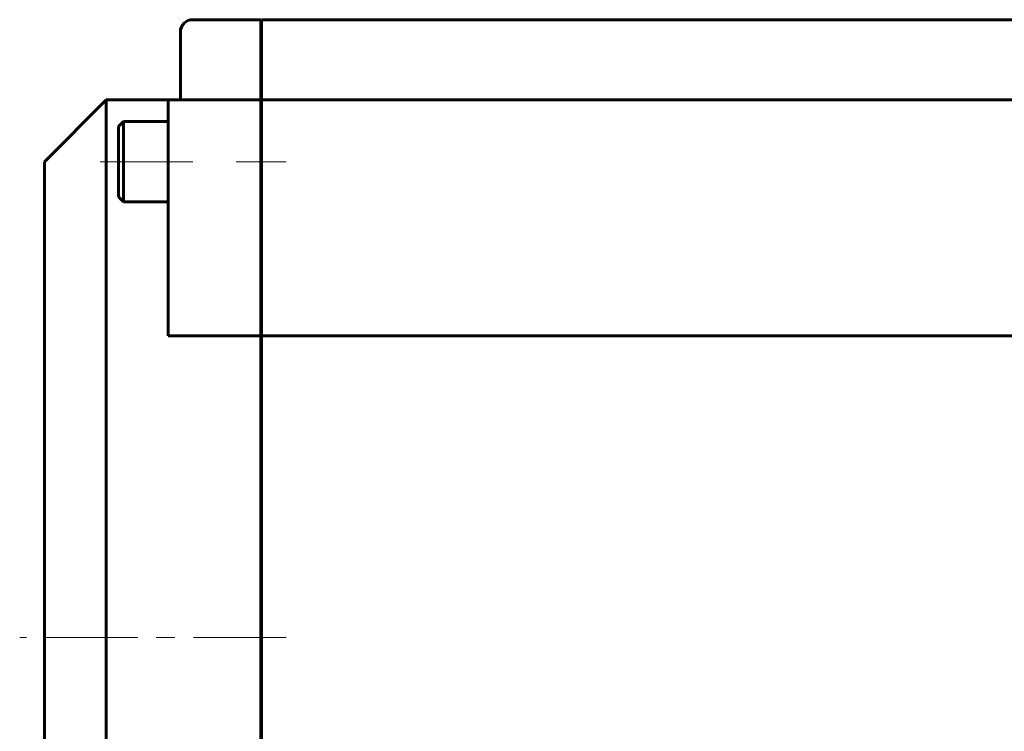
# Model space of a CAD drawing. Header units: millimetres. Extents: x 0 to 841, y 0 to 594.
# Tile 7 of 26: x 105 to 185, y 303 to 361. Entities that reach past the tile are written whole.
import ezdxf

# ---------------------------------------------------------------- set-up
doc = ezdxf.new("R2010")
doc.units = ezdxf.units.MM
doc.linetypes.add('K5LT_AXLED', pattern=[12, 7.5, -1.5, 1.5, -1.5])
doc.linetypes.add('K5LT_BASIC', pattern=[0])
doc.layers.add('Системный слой (1)', color=7, linetype='Continuous', true_color=0x6c6c6c)

# ---------------------------------------------------------------- blocks, each defined once
blk = doc.blocks.new('U12')
at = {"layer": 'Системный слой (1)', "color": 150, "linetype": 'K5LT_BASIC', "lineweight": 60, "true_color": 0x0080ff}
for p, q in [((106.94, 310.581), (106.94, 349.081)), ((106.94, 272.081), (106.94, 310.581))]:
    blk.add_line(p, q, dxfattribs=at)
blk = doc.blocks.new('U20')
at = {"layer": 'Системный слой (1)', "color": 150, "linetype": 'K5LT_BASIC', "lineweight": 60, "true_color": 0x0080ff}
for p, q in [((111.94, 310.581), (111.94, 354.081)), ((111.94, 267.081), (111.94, 310.581))]:
    blk.add_line(p, q, dxfattribs=at)

msp = doc.modelspace()

# ---------------------------------------------------------------- linework, layer by layer
at = {"layer": 'Системный слой (1)', "color": 150, "linetype": 'K5LT_BASIC', "lineweight": 60, "true_color": 0x0080ff}
for p, q in [((124.4397, 360.5806), (118.9397, 360.5806)), ((124.4397, 360.5806), (124.4397, 359.5806)), ((124.4897, 360.5806), (124.4897, 359.5806)), ((318.3897, 360.5806), (124.4897, 360.5806)), ((117.9397, 355.0806), (117.9397, 359.5806)), ((124.4397, 359.5806), (124.4397, 355.0806)), ((124.4897, 359.5806), (124.4897, 355.0806)), ((117.9397, 354.0806), (117.9397, 355.0806)), ((124.4397, 355.0806), (124.4397, 354.0806)), ((124.4897, 355.0806), (124.4897, 354.0806)), ((111.9397, 354.0806), (106.9397, 349.0806)), ((116.9397, 354.0806), (111.9397, 354.0806)), ((116.9397, 353.0806), (116.9397, 354.0806)), ((124.4397, 354.0806), (116.9397, 354.0806)), ((124.4397, 354.0806), (124.4397, 353.0806)), ((318.3897, 354.0806), (124.4897, 354.0806)), ((124.4897, 354.0806), (124.4897, 353.0806)), ((116.9397, 334.9988), (116.9397, 353.0806)), ((124.4397, 353.0806), (124.4397, 334.9988)), ((124.4897, 353.0806), (124.4897, 334.9988)), ((113.3397, 352.3306), (112.9397, 351.9306)), ((113.3397, 352.3306), (113.3397, 345.8306)), ((113.3397, 352.3306), (116.9397, 352.3306)), ((112.9397, 351.9306), (112.9397, 346.2306)), ((124.4897, 351.0806), (124.4397, 351.0806)), ((124.4897, 347.0806), (124.4397, 347.0806)), ((113.3397, 345.8306), (112.9397, 346.2306)), ((113.3397, 345.8306), (116.9397, 345.8306)), ((124.4897, 335.5806), (124.4397, 335.5806)), ((124.4397, 334.9988), (116.9397, 334.9988)), ((124.4397, 310.5806), (124.4397, 334.9988)), ((124.4897, 290.7639), (124.4897, 334.9988)), ((318.3897, 334.9988), (124.4897, 334.9988)), ((124.4397, 290.7639), (124.4397, 310.5806))]:
    msp.add_line(p, q, dxfattribs=at)
at = {"layer": 'Системный слой (1)', "color": 30, "linetype": 'K5LT_AXLED', "lineweight": 18, "true_color": 0xff8000}
for p, q in [((118.9397, 349.0806), (110.9397, 349.0806)), ((126.4897, 349.0806), (122.4397, 349.0806)), ((126.4897, 310.5806), (104.9397, 310.5806))]:
    msp.add_line(p, q, dxfattribs=at)
at = {"layer": 'Системный слой (1)', "color": 150, "linetype": 'K5LT_BASIC', "lineweight": 60, "true_color": 0x0080ff}
msp.add_arc((118.9397, 359.5806), 1, 90, 180, dxfattribs=at)

# ---------------------------------------------------------------- block references
at = {"layer": 'Системный слой (1)'}
for name in ['U20', 'U12']:
    msp.add_blockref(name, (0, 0), dxfattribs=at)

doc.saveas('drawing.dxf')
